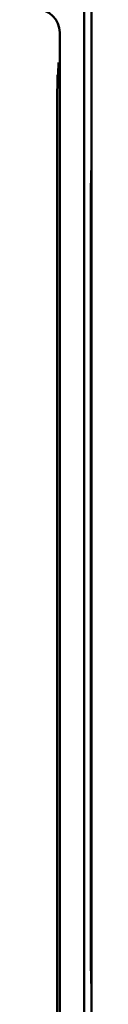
# Model space of a CAD drawing. Header units: inches. Extents: x 1 to 24, y 0.4 to 18.6.
# Tile 6 of 15: x 12.026 to 12.145, y 8.831 to 10.962. Entities that reach past the tile are written whole.
import ezdxf

# ---------------------------------------------------------------- set-up
doc = ezdxf.new("R2010")
doc.units = ezdxf.units.IN
doc.header["$LTSCALE"] = 0.8
doc.header["$MEASUREMENT"] = 0
doc.layers.add('Visible (ANSI)', color=7, linetype='Continuous', lineweight=50)

msp = doc.modelspace()

# ---------------------------------------------------------------- linework, layer by layer
at = {"layer": 'Visible (ANSI)'}
for p, q in [((12.1447, 10.6361), (12.1447, 11.4561)), ((12.1289, 11.4403), (12.1289, 8.0719)), ((12.076, 8.5776), (12.076, 10.9346)), ((12.0728, 10.8439), (12.0715, 10.8426)), ((12.0704, 10.7176), (12.0704, 8.6571)), ((12.1437, 10.5823), (12.1442, 10.6357)), ((12.1442, 10.6357), (12.1447, 10.6361)), ((12.1447, 10.6311), (12.1447, 10.6361)), ((12.1438, 10.5802), (12.1442, 10.6307)), ((12.1447, 10.6311), (12.1442, 10.6311)), ((12.1447, 10.6311), (12.1442, 10.6307)), ((12.1442, 10.6307), (12.1442, 10.6307)), ((12.1447, 8.8811), (12.1447, 10.6311)), ((12.1437, 8.9299), (12.1437, 10.5823)), ((12.1437, 10.5802), (12.1438, 10.5802)), ((12.1438, 10.5802), (12.1438, 8.932)), ((12.1438, 8.932), (12.1437, 8.932)), ((12.1442, 8.8766), (12.1437, 8.9299)), ((12.1442, 8.8815), (12.1438, 8.932)), ((12.1447, 8.8811), (12.1442, 8.8815)), ((12.1442, 8.8815), (12.1442, 8.8815)), ((12.1442, 8.8811), (12.1447, 8.8811)), ((12.1447, 8.8761), (12.1442, 8.8766)), ((12.1447, 8.8761), (12.1447, 8.8811)), ((12.1447, 8.0561), (12.1447, 8.8761))]:
    msp.add_line(p, q, dxfattribs=at)
for centre, major_axis, ratio, start_param, end_param in [((12.026, 10.9346), (0.0354, 0.0354), 0.999924, 5.497825, 7.068545), ((12.0715, 10.7176), (0, 0.125), 0.008727, 0.008727, 1.570796)]:
    msp.add_ellipse(centre, major_axis=major_axis, ratio=ratio, start_param=start_param, end_param=end_param, dxfattribs=at)
msp.add_open_spline([(12.0728, 10.8439), (12.0728, 10.844), (12.0729, 10.8447), (12.073, 10.8486), (12.073, 10.8518), (12.0731, 10.8592), (12.0731, 10.8642), (12.0732, 10.8692), (12.0732, 10.8693), (12.0732, 10.8693)], degree=3, knots=[0, 0, 0, 0, 0.0302867, 0.0302867, 0.0656682, 0.0656682, 0.1146511, 0.1146511, 0.1151055, 0.1151055, 0.1151055, 0.1151055], dxfattribs=at)

doc.saveas('drawing.dxf')
